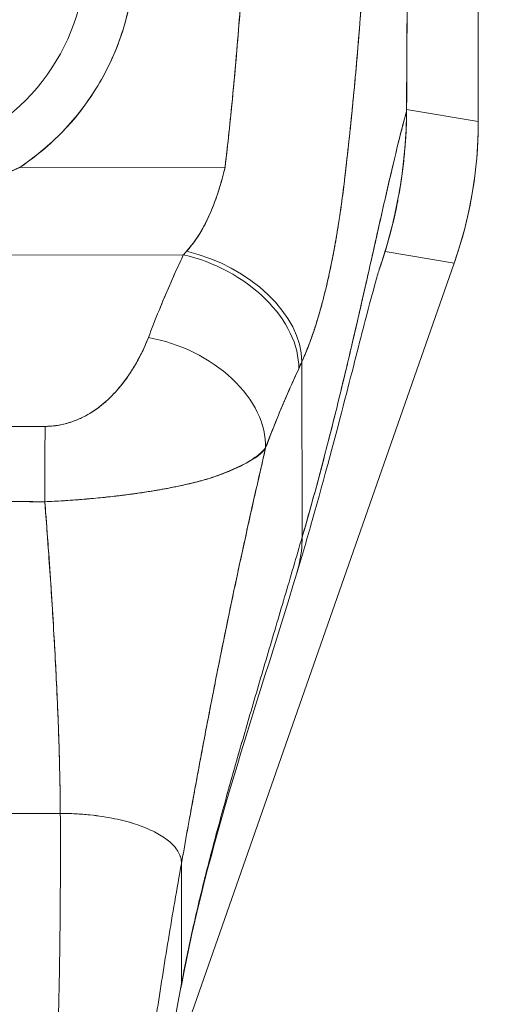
# Model space of a CAD drawing. Header units: inches. Extents: x 8 to 265, y 5 to 155.
# Tile 73 of 152: x 79.57 to 80.363, y 93.644 to 95.245. Entities that reach past the tile are written whole.
import ezdxf

# ---------------------------------------------------------------- set-up
doc = ezdxf.new("R2010")
doc.units = ezdxf.units.IN
doc.header["$LTSCALE"] = 16
doc.header["$MEASUREMENT"] = 0
doc.layers.add('Dimension (ANSI)', color=7, linetype='Continuous', lineweight=5)
doc.layers.add('Visible (ANSI)', color=7, linetype='Continuous', lineweight=5)
doc.styles.add('TAHOMA', font='tahoma.ttf')
doc.dimstyles.new('Default (ANSI)', dxfattribs={"dimscale": 16, "dimtxt": 0.07, "dimasz": 0.098425, "dimexe": 0.125, "dimexo": 0.0625, "dimgap": 0.031496, "dimtad": 0, "dimtih": 1, "dimtoh": 1, "dimrnd": 1e-08, "dimzin": 0, "dimdsep": 46, "dimtxsty": 'TAHOMA', "dimcen": 0.09, "dimdle": 0.393701, "dimclrd": 256, "dimclre": 256, "dimclrt": 256, "dimadec": 0, "dimazin": 0, "dimtfac": 1, "dimtofl": 0, "dimtmove": 0, "dimatfit": 3, "dimfxl": 1, "dimtolj": 1, "dimtzin": 0, "dimlwd": -1, "dimlwe": -1, "dimarcsym": 0})

# ---------------------------------------------------------------- blocks, each defined once
blk = doc.blocks.new('*D12')
at = {"layer": 'Defpoints', "color": 0, "transparency": 16777216}
for p in [(79.7393, 95.353), (109.4953, 95.353), (106.8792, 80.478)]:
    blk.add_point(p, dxfattribs=at)
at = {"layer": 'Dimension (ANSI)', "transparency": 16777216}
for p, q in [((80.7393, 95.353), (111.4953, 95.353)), ((109.4953, 93.7782), (109.4953, 89.005)), ((109.4953, 82.0528), (109.4953, 86.826)), ((107.8792, 80.478), (111.4953, 80.478))]:
    blk.add_line(p, q, dxfattribs=at)
for points in [[(109.2329, 93.7782), (109.7578, 93.7782), (109.4953, 95.353)], [(109.2329, 82.0528), (109.7578, 82.0528), (109.4953, 80.478)]]:
    blk.add_solid(points, dxfattribs=at)
at = {"layer": 'Dimension (ANSI)', "transparency": 16777216, "insert": (109.4953, 87.9155), "char_height": 1.12, "attachment_point": 5, "style": 'TAHOMA'}
blk.add_mtext('\\A1;14.88', dxfattribs=at)
blk = doc.blocks.new('*D18')
at = {"layer": 'Defpoints', "color": 0, "transparency": 16777216}
for p in [(79.3393, 93.975), (79.3393, 84.3769), (77.2143, 80.5631)]:
    blk.add_point(p, dxfattribs=at)
at = {"layer": 'Dimension (ANSI)', "transparency": 16777216}
for p, q in [((79.3393, 92.975), (79.3393, 82.3769)), ((75.6395, 84.3769), (73.8007, 84.3769)), ((80.9141, 84.3769), (82.4889, 84.3769))]:
    blk.add_line(p, q, dxfattribs=at)
for points in [[(75.6395, 84.6394), (75.6395, 84.1145), (77.2143, 84.3769)], [(80.9141, 84.6394), (80.9141, 84.1145), (79.3393, 84.3769)]]:
    blk.add_solid(points, dxfattribs=at)
at = {"layer": 'Dimension (ANSI)', "transparency": 16777216, "insert": (71.8868, 84.3769), "char_height": 1.12, "attachment_point": 5, "style": 'TAHOMA'}
blk.add_mtext('\\A1;2.13', dxfattribs=at)

msp = doc.modelspace()

# ---------------------------------------------------------------- linework, layer by layer
at = {"layer": 'Visible (ANSI)'}
for p, q in [((80.3157, 95.0792), (80.3157, 96.1433)), ((80.3157, 96.1433), (80.3157, 95.0792)), ((79.733, 95.2128), (79.733, 95.2128)), ((79.7251, 95.1924), (79.7251, 95.1924)), ((79.5817, 95.1159), (79.5817, 95.1157)), ((80.1992, 95.0955), (80.1991, 95.0955)), ((80.1992, 95.099), (80.3157, 95.0792)), ((80.3157, 95.0792), (80.1992, 95.099)), ((80.3157, 95.0792), (80.3157, 95.0779)), ((80.3157, 95.0792), (80.3157, 95.0779)), ((79.9072, 95.0309), (79.9072, 95.0309)), ((79.9072, 95.0309), (79.9072, 95.0309)), ((79.5703, 95.0047), (79.9042, 95.0052)), ((79.9042, 95.0052), (79.5703, 95.0047)), ((79.5818, 95.0127), (79.5818, 95.0127)), ((79.9049, 95.0112), (79.9049, 95.0112)), ((79.9049, 95.0112), (79.9049, 95.0112)), ((78.8435, 94.8611), (79.8363, 94.8624)), ((79.8363, 94.8624), (78.8435, 94.8611)), ((80.1642, 94.8678), (80.2765, 94.8487)), ((80.2765, 94.8487), (80.1642, 94.8678)), ((80.2765, 94.8487), (79.7957, 93.475)), ((80.2769, 94.85), (80.2765, 94.8487)), ((80.2765, 94.8487), (80.2769, 94.85)), ((80.0295, 94.4034), (80.0291, 94.6887)), ((80.0291, 94.6887), (80.0295, 94.4034)), ((79.7142, 94.6276), (79.7142, 94.6276)), ((79.7142, 94.6276), (79.7142, 94.6276)), ((79.6946, 94.6114), (79.6946, 94.6114)), ((79.6946, 94.6114), (79.6946, 94.6114)), ((79.0458, 93.9534), (79.6363, 93.9542)), ((79.6363, 93.9542), (79.0458, 93.9534)), ((79.8333, 93.8731), (79.8335, 93.678)), ((79.8335, 93.678), (79.8333, 93.8731))]:
    msp.add_line(p, q, dxfattribs=at)
for radius in [0.4179, 0.3392]:
    msp.add_arc((79.3393, 95.353), radius, 303.5542, 236.5917, dxfattribs=at)
for centre, major_axis, ratio, start_param, end_param in [((79.6285, 95.0774), (0.1154, 0.6788), 0.997956, 4.543675, 4.881103), ((79.8717, 95.0442), (0.1371, 0.2392), 0.280637, 4.023048, 4.058761), ((79.8715, 95.0443), (0.137, 0.2393), 0.281198, 4.022914, 4.058622), ((79.8365, 94.7196), (0.1786, -0.0828), 0.690457, 0.302725, 1.881447), ((79.8365, 94.7196), (0.1786, -0.0828), 0.690457, 0.302725, 1.881446), ((79.8418, 94.7313), (0.1796, -0.0806), 0.661582, 0.294792, 1.860531), ((79.8418, 94.7313), (0.1796, -0.0806), 0.661582, 0.294793, 1.860531), ((79.7797, 94.5853), (0.1841, -0.0697), 0.701391, 0.242235, 1.831183), ((79.7797, 94.5853), (0.1841, -0.0697), 0.701391, 0.242235, 1.831183), ((80.0598, 94.9785), (0.1184, 0.4121), 0.158708, 3.939526, 3.978632), ((80.0598, 94.9785), (-0.1184, -0.412), 0.158692, 0.797928, 0.837041), ((79.6117, 94.4409), (0.0003, 0.1969), 0.003076, 0.759767, 1.467632), ((79.6117, 94.4409), (-0.0003, -0.1969), 0.003076, 3.90136, 4.609224)]:
    msp.add_ellipse(centre, major_axis=major_axis, ratio=ratio, start_param=start_param, end_param=end_param, dxfattribs=at)
for points, knots in [([(80.2019, 95.9992), (80.2019, 95.9801), (80.2019, 95.9598), (80.2019, 95.9385), (80.2019, 95.9248), (80.2019, 95.9106), (80.2018, 95.8962), (80.2018, 95.8917), (80.2018, 95.8871), (80.2018, 95.8826), (80.2018, 95.8656), (80.2018, 95.8483), (80.2018, 95.8306), (80.2018, 95.8146), (80.2018, 95.7983), (80.2017, 95.7818), (80.2017, 95.7813), (80.2017, 95.7808), (80.2017, 95.7804), (80.2017, 95.7656), (80.2017, 95.7507), (80.2017, 95.7355), (80.2017, 95.7209), (80.2016, 95.7062), (80.2016, 95.6911), (80.2016, 95.6787), (80.2015, 95.6662), (80.2015, 95.6534), (80.2014, 95.6378), (80.2014, 95.6219), (80.2014, 95.6057), (80.2013, 95.5781), (80.2012, 95.5497), (80.2011, 95.5209), (80.2011, 95.5176), (80.2011, 95.5143), (80.201, 95.511), (80.201, 95.4849), (80.2009, 95.4586), (80.2008, 95.4323), (80.2007, 95.4165), (80.2006, 95.4007), (80.2006, 95.385), (80.2005, 95.3776), (80.2005, 95.3702), (80.2005, 95.3627), (80.2004, 95.3535), (80.2004, 95.3443), (80.2004, 95.3351), (80.2003, 95.3171), (80.2002, 95.2994), (80.2001, 95.2818), (80.2001, 95.2624), (80.2, 95.2432), (80.1999, 95.2246), (80.1999, 95.223), (80.1999, 95.2213), (80.1999, 95.2197), (80.1998, 95.2001), (80.1997, 95.1811), (80.1995, 95.1628), (80.1994, 95.1389), (80.1993, 95.1163), (80.1991, 95.0955)], [0, 0, 0, 0, 0.086854, 0.086854, 0.086854, 0.142857, 0.142857, 0.142857, 0.160393, 0.160393, 0.160393, 0.225332, 0.225332, 0.225332, 0.284072, 0.284072, 0.284072, 0.285714, 0.285714, 0.285714, 0.337995, 0.337995, 0.337995, 0.387858, 0.387858, 0.387858, 0.428571, 0.428571, 0.428571, 0.477903, 0.477903, 0.477903, 0.561799, 0.561799, 0.561799, 0.571429, 0.571429, 0.571429, 0.647398, 0.647398, 0.647398, 0.692793, 0.692793, 0.692793, 0.714286, 0.714286, 0.714286, 0.741164, 0.741164, 0.741164, 0.793671, 0.793671, 0.793671, 0.851961, 0.851961, 0.851961, 0.857143, 0.857143, 0.857143, 0.918923, 0.918923, 0.918923, 1, 1, 1, 1]), ([(80.1991, 95.0955), (80.1996, 95.168), (80.2, 95.241), (80.2003, 95.3145), (80.2004, 95.3401), (80.2005, 95.3657), (80.2006, 95.3914), (80.2008, 95.436), (80.2009, 95.4807), (80.2011, 95.5257), (80.2013, 95.581), (80.2015, 95.6366), (80.2016, 95.6925), (80.2016, 95.7127), (80.2017, 95.7329), (80.2017, 95.7532), (80.2019, 95.8346), (80.2019, 95.9166), (80.2019, 95.9992)], [0, 0, 0, 0, 0.247318, 0.247318, 0.247318, 0.333333, 0.333333, 0.333333, 0.482783, 0.482783, 0.482783, 0.666667, 0.666667, 0.666667, 0.733158, 0.733158, 0.733158, 1, 1, 1, 1]), ([(79.1092, 95.0041), (79.0834, 95.0212), (79.0599, 95.0406), (79.0386, 95.0627), (79.0173, 95.0849), (78.9981, 95.1097), (78.982, 95.1363), (78.9658, 95.1629), (78.9527, 95.1912), (78.9429, 95.2205), (78.9331, 95.2499), (78.9266, 95.2804), (78.9235, 95.3113), (78.9204, 95.3421), (78.9207, 95.3733), (78.9245, 95.4041), (78.9283, 95.4349), (78.9355, 95.4652), (78.946, 95.4944), (78.9565, 95.5236), (78.9703, 95.5516), (78.987, 95.5777), (79.0036, 95.6039), (79.0232, 95.6282), (79.0453, 95.65), (79.0673, 95.6718), (79.0918, 95.6911), (79.1181, 95.7076), (79.1444, 95.724), (79.1725, 95.7374), (79.2018, 95.7476), (79.2311, 95.7578), (79.2615, 95.7648), (79.2923, 95.7683), (79.3231, 95.7717), (79.3543, 95.7718), (79.3851, 95.7684), (79.4159, 95.765), (79.4464, 95.7581), (79.4757, 95.748), (79.505, 95.7379), (79.5332, 95.7245), (79.5595, 95.7082), (79.5859, 95.6918), (79.6104, 95.6725), (79.6325, 95.6508), (79.6546, 95.629), (79.6742, 95.6048), (79.691, 95.5787), (79.7077, 95.5526), (79.7216, 95.5247), (79.7321, 95.4955), (79.7427, 95.4664), (79.75, 95.436), (79.7539, 95.4053), (79.7578, 95.3745), (79.7582, 95.3433), (79.7552, 95.3125), (79.7522, 95.2816), (79.7457, 95.2511), (79.736, 95.2217), (79.7263, 95.1922), (79.7133, 95.1639), (79.6972, 95.1373), (79.6812, 95.1107), (79.662, 95.0858), (79.6407, 95.0636), (79.6195, 95.0414), (79.5961, 95.0219), (79.5703, 95.0047)], [0, 0, 0, 0, 0.043478, 0.043478, 0.043478, 0.086957, 0.086957, 0.086957, 0.130435, 0.130435, 0.130435, 0.173913, 0.173913, 0.173913, 0.217391, 0.217391, 0.217391, 0.26087, 0.26087, 0.26087, 0.304348, 0.304348, 0.304348, 0.347826, 0.347826, 0.347826, 0.391304, 0.391304, 0.391304, 0.434783, 0.434783, 0.434783, 0.478261, 0.478261, 0.478261, 0.521739, 0.521739, 0.521739, 0.565217, 0.565217, 0.565217, 0.608696, 0.608696, 0.608696, 0.652174, 0.652174, 0.652174, 0.695652, 0.695652, 0.695652, 0.73913, 0.73913, 0.73913, 0.782609, 0.782609, 0.782609, 0.826087, 0.826087, 0.826087, 0.869565, 0.869565, 0.869565, 0.913043, 0.913043, 0.913043, 0.956522, 0.956522, 0.956522, 1, 1, 1, 1]), ([(79.9042, 95.0052), (79.909, 95.0465), (79.9135, 95.0885), (79.9175, 95.1311), (79.9216, 95.1738), (79.9253, 95.2171), (79.9286, 95.2611), (79.9319, 95.305), (79.9349, 95.3497), (79.9375, 95.395)], [0, 0, 0, 0, 0.333333, 0.333333, 0.333333, 0.666667, 0.666667, 0.666667, 1, 1, 1, 1]), ([(79.9042, 95.0052), (79.9086, 95.0425), (79.9125, 95.0798), (79.9162, 95.1172), (79.9206, 95.1626), (79.9245, 95.2081), (79.928, 95.2536), (79.9316, 95.3007), (79.9348, 95.3478), (79.9375, 95.395)], [0, 0, 0, 0, 0.288491, 0.288491, 0.288491, 0.638459, 0.638459, 0.638459, 1, 1, 1, 1]), ([(80.0982, 94.9826), (80.0987, 94.9867), (80.0992, 94.9909), (80.0996, 94.995), (80.1005, 95.0023), (80.1013, 95.0096), (80.1021, 95.0169), (80.1047, 95.0398), (80.1072, 95.0626), (80.1095, 95.0851), (80.1105, 95.0949), (80.1114, 95.1047), (80.1124, 95.1144), (80.1126, 95.1171), (80.1129, 95.1197), (80.1132, 95.1224), (80.1142, 95.1333), (80.1152, 95.1441), (80.1162, 95.1549), (80.1184, 95.1791), (80.1204, 95.2031), (80.1223, 95.2268), (80.1229, 95.2347), (80.1235, 95.2426), (80.1241, 95.2504), (80.1243, 95.2525), (80.1244, 95.2546), (80.1246, 95.2567), (80.1258, 95.2722), (80.1269, 95.2876), (80.1279, 95.3027), (80.1298, 95.3303), (80.1316, 95.3573), (80.1331, 95.3835)], [0, 0, 0, 0, 0.029161, 0.029161, 0.029161, 0.080621, 0.080621, 0.080621, 0.243196, 0.243196, 0.243196, 0.313778, 0.313778, 0.313778, 0.333333, 0.333333, 0.333333, 0.41251, 0.41251, 0.41251, 0.591045, 0.591045, 0.591045, 0.650584, 0.650584, 0.650584, 0.666667, 0.666667, 0.666667, 0.784923, 0.784923, 0.784923, 1, 1, 1, 1]), ([(80.1331, 95.3835), (80.1303, 95.3368), (80.1272, 95.2908), (80.1237, 95.2455), (80.1236, 95.2433), (80.1234, 95.241), (80.1232, 95.2387), (80.1199, 95.1958), (80.1162, 95.1535), (80.1121, 95.1119), (80.1117, 95.1074), (80.1113, 95.1028), (80.1108, 95.0983), (80.1069, 95.0592), (80.1027, 95.0206), (80.0982, 94.9826)], [0, 0, 0, 0, 0.333333, 0.333333, 0.333333, 0.350215, 0.350215, 0.350215, 0.666667, 0.666667, 0.666667, 0.701162, 0.701162, 0.701162, 1, 1, 1, 1]), ([(80.1991, 95.0955), (80.1977, 95.0904), (80.1963, 95.0852), (80.1948, 95.0797), (80.1922, 95.07), (80.1895, 95.0595), (80.1868, 95.0485), (80.184, 95.0375), (80.1812, 95.0259), (80.1783, 95.0138), (80.1754, 95.0016), (80.1725, 94.989), (80.1695, 94.9759), (80.1664, 94.9627), (80.1633, 94.9491), (80.1602, 94.9351), (80.157, 94.9211), (80.1537, 94.9068), (80.1504, 94.892), (80.1471, 94.8773), (80.1437, 94.8622), (80.1403, 94.8469), (80.1368, 94.8316), (80.1333, 94.816), (80.1297, 94.8001), (80.1261, 94.7843), (80.1224, 94.7682), (80.1187, 94.752), (80.1149, 94.7358), (80.1111, 94.7194), (80.1072, 94.7029), (80.1033, 94.6864), (80.0994, 94.6698), (80.0953, 94.6532), (80.0913, 94.6365), (80.0872, 94.6197), (80.083, 94.603), (80.0789, 94.5862), (80.0746, 94.5694), (80.0703, 94.5527), (80.066, 94.5359), (80.0616, 94.5192), (80.0571, 94.5025), (80.0527, 94.4858), (80.0481, 94.4692), (80.0435, 94.4527), (80.0389, 94.4361), (80.0342, 94.4197), (80.0295, 94.4034)], [0, 0, 0, 0, 0.036069, 0.036069, 0.036069, 0.100331, 0.100331, 0.100331, 0.164593, 0.164593, 0.164593, 0.228855, 0.228855, 0.228855, 0.293118, 0.293118, 0.293118, 0.35738, 0.35738, 0.35738, 0.421642, 0.421642, 0.421642, 0.485904, 0.485904, 0.485904, 0.550166, 0.550166, 0.550166, 0.614429, 0.614429, 0.614429, 0.678691, 0.678691, 0.678691, 0.742953, 0.742953, 0.742953, 0.807215, 0.807215, 0.807215, 0.871477, 0.871477, 0.871477, 0.93574, 0.93574, 0.93574, 1, 1, 1, 1]), ([(80.0295, 94.4034), (80.0387, 94.4351), (80.0477, 94.4673), (80.0564, 94.4997), (80.0651, 94.5321), (80.0735, 94.5648), (80.0816, 94.5974), (80.0898, 94.63), (80.0977, 94.6626), (80.1053, 94.6948), (80.1129, 94.7269), (80.1202, 94.7587), (80.1273, 94.7897), (80.1344, 94.8206), (80.1412, 94.8508), (80.1477, 94.8798), (80.1542, 94.9088), (80.1605, 94.9366), (80.1664, 94.9627), (80.1724, 94.9889), (80.1781, 95.0133), (80.1836, 95.0356), (80.189, 95.0579), (80.1942, 95.078), (80.1991, 95.0955)], [0, 0, 0, 0, 0.124948, 0.124948, 0.124948, 0.249955, 0.249955, 0.249955, 0.374963, 0.374963, 0.374963, 0.49997, 0.49997, 0.49997, 0.624978, 0.624978, 0.624978, 0.749985, 0.749985, 0.749985, 0.874993, 0.874993, 0.874993, 1, 1, 1, 1]), ([(80.1553, 94.8404), (80.1591, 94.8515), (80.1627, 94.8626), (80.1661, 94.8737), (80.1692, 94.8844), (80.1722, 94.8951), (80.1749, 94.9059), (80.1775, 94.9159), (80.1798, 94.926), (80.1819, 94.9362), (80.1835, 94.9436), (80.185, 94.951), (80.1863, 94.9585), (80.1868, 94.9613), (80.1873, 94.9641), (80.1878, 94.9669), (80.1896, 94.9773), (80.1912, 94.9878), (80.1925, 94.9983), (80.1939, 95.0091), (80.1951, 95.0199), (80.1961, 95.0307), (80.197, 95.0418), (80.1978, 95.0529), (80.1983, 95.064), (80.1988, 95.0745), (80.199, 95.085), (80.1991, 95.0955)], [0.7899972, 0.7899972, 0.7899972, 0.7899972, 0.8183588, 0.8183588, 0.8183588, 0.845378, 0.845378, 0.845378, 0.870503, 0.870503, 0.870503, 0.8888889, 0.8888889, 0.8888889, 0.8957748, 0.8957748, 0.8957748, 0.9214813, 0.9214813, 0.9214813, 0.9477805, 0.9477805, 0.9477805, 0.9746573, 0.9746573, 0.9746573, 1, 1, 1, 1]), ([(80.1991, 95.0955), (80.199, 95.0768), (80.1982, 95.0563), (80.1964, 95.0349), (80.1953, 95.0218), (80.1939, 95.0085), (80.1921, 94.9949), (80.1908, 94.985), (80.1892, 94.975), (80.1875, 94.9648), (80.1832, 94.94), (80.1775, 94.9145), (80.1701, 94.8879), (80.1697, 94.8862), (80.1692, 94.8846), (80.1687, 94.883), (80.1648, 94.869), (80.1603, 94.8548), (80.1553, 94.8404)], [0, 0, 0, 0, 0.0478542, 0.0478542, 0.0478542, 0.0769231, 0.0769231, 0.0769231, 0.0983166, 0.0983166, 0.0983166, 0.1506385, 0.1506385, 0.1506385, 0.1538462, 0.1538462, 0.1538462, 0.1810739, 0.1810739, 0.1810739, 0.1810739]), ([(80.3157, 95.0779), (80.3157, 95.0521), (80.3142, 95.0263), (80.3113, 95.0006), (80.3084, 94.975), (80.3041, 94.9495), (80.2984, 94.9243), (80.2926, 94.8992), (80.2855, 94.8743), (80.2769, 94.85)], [0, 0, 0, 0, 0.333333, 0.333333, 0.333333, 0.666667, 0.666667, 0.666667, 1, 1, 1, 1]), ([(79.5703, 95.0047), (79.5449, 94.9924), (79.5175, 94.9823), (79.4873, 94.9742), (79.457, 94.9662), (79.4239, 94.9601), (79.3905, 94.957), (79.3571, 94.9539), (79.3234, 94.9538), (79.2899, 94.9568), (79.2564, 94.9597), (79.2232, 94.9657), (79.1928, 94.9737), (79.1624, 94.9817), (79.1348, 94.9917), (79.1092, 95.0041)], [0, 0, 0, 0, 0.2, 0.2, 0.2, 0.4, 0.4, 0.4, 0.6, 0.6, 0.6, 0.8, 0.8, 0.8, 1, 1, 1, 1]), ([(79.5703, 95.0047), (79.5697, 95.0045), (79.5692, 95.0042), (79.5686, 95.004), (79.5576, 94.999), (79.5462, 94.9942), (79.5344, 94.9897), (79.5211, 94.9846), (79.5073, 94.9799), (79.4928, 94.9758), (79.4909, 94.9752), (79.4891, 94.9747), (79.4872, 94.9742), (79.4735, 94.9705), (79.4592, 94.9671), (79.4445, 94.9644), (79.427, 94.9611), (79.4089, 94.9587), (79.3909, 94.957), (79.3906, 94.957), (79.3904, 94.957), (79.3902, 94.957), (79.3714, 94.9553), (79.3526, 94.9545), (79.3338, 94.9547), (79.3191, 94.9548), (79.3044, 94.9555), (79.2898, 94.9568), (79.285, 94.9572), (79.2803, 94.9577), (79.2756, 94.9582), (79.2562, 94.9603), (79.2371, 94.9634), (79.2186, 94.9674), (79.2099, 94.9693), (79.2013, 94.9714), (79.1929, 94.9737), (79.1836, 94.9762), (79.1746, 94.9789), (79.1659, 94.9818), (79.15, 94.9871), (79.1349, 94.9929), (79.1205, 94.9992), (79.1167, 95.0008), (79.1129, 95.0025), (79.1092, 95.0041)], [0, 0, 0, 0, 0.004325, 0.004325, 0.004325, 0.090849, 0.090849, 0.090849, 0.187661, 0.187661, 0.187661, 0.2, 0.2, 0.2, 0.290523, 0.290523, 0.290523, 0.398627, 0.398627, 0.398627, 0.4, 0.4, 0.4, 0.512246, 0.512246, 0.512246, 0.6, 0.6, 0.6, 0.628359, 0.628359, 0.628359, 0.744718, 0.744718, 0.744718, 0.8, 0.8, 0.8, 0.860782, 0.860782, 0.860782, 0.970989, 0.970989, 0.970989, 1, 1, 1, 1]), ([(79.8416, 94.8682), (79.852, 94.8801), (79.8612, 94.8935), (79.8692, 94.9081), (79.8771, 94.9228), (79.8839, 94.9387), (79.8897, 94.9551), (79.8955, 94.9715), (79.9004, 94.9883), (79.9042, 95.0052)], [0, 0, 0, 0, 0.333333, 0.333333, 0.333333, 0.666667, 0.666667, 0.666667, 1, 1, 1, 1]), ([(79.8416, 94.8682), (79.8434, 94.8702), (79.8452, 94.8723), (79.847, 94.8745), (79.8491, 94.8771), (79.8512, 94.8799), (79.8533, 94.8827), (79.8555, 94.8857), (79.8576, 94.8888), (79.8597, 94.892), (79.8619, 94.8956), (79.8641, 94.8992), (79.8663, 94.9029), (79.8686, 94.9071), (79.8709, 94.9113), (79.8731, 94.9157), (79.8756, 94.9207), (79.878, 94.9257), (79.8802, 94.9309), (79.8828, 94.9368), (79.8852, 94.9428), (79.8875, 94.949), (79.8901, 94.9559), (79.8925, 94.963), (79.8947, 94.9703), (79.8973, 94.9784), (79.8996, 94.9867), (79.9018, 94.9951), (79.9026, 94.9984), (79.9034, 95.0018), (79.9042, 95.0052)], [0, 0, 0, 0, 0.060949, 0.060949, 0.060949, 0.135639, 0.135639, 0.135639, 0.215708, 0.215708, 0.215708, 0.303486, 0.303486, 0.303486, 0.401292, 0.401292, 0.401292, 0.511372, 0.511372, 0.511372, 0.635855, 0.635855, 0.635855, 0.776826, 0.776826, 0.776826, 0.936006, 0.936006, 0.936006, 1, 1, 1, 1]), ([(80.0291, 94.6887), (80.0326, 94.6965), (80.0359, 94.7044), (80.039, 94.7124), (80.0409, 94.7173), (80.0427, 94.7222), (80.0444, 94.7271), (80.0472, 94.7347), (80.0497, 94.7423), (80.0521, 94.7499), (80.0531, 94.7532), (80.0541, 94.7564), (80.0551, 94.7596), (80.0565, 94.7641), (80.0578, 94.7685), (80.059, 94.773), (80.0626, 94.7859), (80.0659, 94.7986), (80.0689, 94.8112), (80.0703, 94.8172), (80.0716, 94.8231), (80.0729, 94.8291), (80.076, 94.8429), (80.0787, 94.8564), (80.0812, 94.8698), (80.0831, 94.8798), (80.0848, 94.8897), (80.0864, 94.8995), (80.0879, 94.9085), (80.0893, 94.9175), (80.0907, 94.9265), (80.0916, 94.9329), (80.0926, 94.9394), (80.0935, 94.9458), (80.0952, 94.9581), (80.0968, 94.9703), (80.0982, 94.9826)], [0, 0, 0, 0, 0.078629, 0.078629, 0.078629, 0.12616, 0.12616, 0.12616, 0.2, 0.2, 0.2, 0.231421, 0.231421, 0.231421, 0.274676, 0.274676, 0.274676, 0.4, 0.4, 0.4, 0.460013, 0.460013, 0.460013, 0.6, 0.6, 0.6, 0.704237, 0.704237, 0.704237, 0.8, 0.8, 0.8, 0.868687, 0.868687, 0.868687, 1, 1, 1, 1]), ([(80.0982, 94.9826), (80.0974, 94.9756), (80.0965, 94.9687), (80.0956, 94.9617), (80.0934, 94.9445), (80.0909, 94.9273), (80.0881, 94.9101), (80.0879, 94.9085), (80.0876, 94.9069), (80.0874, 94.9054), (80.0852, 94.892), (80.0829, 94.8787), (80.0804, 94.8655), (80.0781, 94.8533), (80.0756, 94.8413), (80.073, 94.8294), (80.0729, 94.8287), (80.0727, 94.828), (80.0726, 94.8274), (80.0701, 94.8164), (80.0676, 94.8056), (80.0649, 94.7949), (80.0625, 94.7855), (80.06, 94.7763), (80.0573, 94.7671), (80.0563, 94.7636), (80.0553, 94.7602), (80.0542, 94.7567), (80.0529, 94.7522), (80.0514, 94.7477), (80.05, 94.7432), (80.0477, 94.7361), (80.0453, 94.7291), (80.0427, 94.7222), (80.0404, 94.7158), (80.038, 94.7096), (80.0355, 94.7034), (80.0334, 94.6984), (80.0313, 94.6935), (80.0291, 94.6887)], [0, 0, 0, 0, 0.067817, 0.067817, 0.067817, 0.234588, 0.234588, 0.234588, 0.25, 0.25, 0.25, 0.380149, 0.380149, 0.380149, 0.5, 0.5, 0.5, 0.506838, 0.506838, 0.506838, 0.617148, 0.617148, 0.617148, 0.713405, 0.713405, 0.713405, 0.75, 0.75, 0.75, 0.798131, 0.798131, 0.798131, 0.874043, 0.874043, 0.874043, 0.943786, 0.943786, 0.943786, 1, 1, 1, 1]), ([(79.7795, 94.728), (79.785, 94.7426), (79.7908, 94.7573), (79.7968, 94.7721), (79.7976, 94.774), (79.7984, 94.7759), (79.7992, 94.7778), (79.8045, 94.7907), (79.81, 94.8038), (79.8158, 94.8169), (79.817, 94.8198), (79.8183, 94.8227), (79.8196, 94.8257), (79.825, 94.8378), (79.8306, 94.8501), (79.8363, 94.8624)], [0, 0, 0, 0, 0.333333, 0.333333, 0.333333, 0.376093, 0.376093, 0.376093, 0.666667, 0.666667, 0.666667, 0.731304, 0.731304, 0.731304, 1, 1, 1, 1]), ([(79.7795, 94.728), (79.785, 94.7426), (79.7908, 94.7573), (79.7968, 94.7721), (79.8029, 94.7869), (79.8092, 94.8018), (79.8158, 94.8169), (79.8223, 94.8319), (79.8292, 94.8471), (79.8363, 94.8624)], [0, 0, 0, 0, 0.333333, 0.333333, 0.333333, 0.666667, 0.666667, 0.666667, 1, 1, 1, 1]), ([(80.1555, 94.8412), (80.1555, 94.8412), (80.1553, 94.8404), (80.1538, 94.8356), (80.1516, 94.8281), (80.1444, 94.8026), (80.1387, 94.7812), (80.1229, 94.7205), (80.1118, 94.6768), (80.084, 94.5694), (80.0662, 94.5021), (80.0379, 94.4027), (80.0296, 94.3741), (80.0208, 94.345)], [0.113117, 0.113117, 0.113117, 0.113117, 0.210997, 0.210997, 0.465269, 0.465269, 0.84628, 0.84628, 1.372791, 1.372791, 1.994883, 1.994883, 2.236761, 2.236761, 2.236761, 2.236761]), ([(79.6115, 94.5836), (79.6143, 94.5836), (79.6172, 94.5837), (79.62, 94.5839), (79.623, 94.5841), (79.6261, 94.5844), (79.6291, 94.5848), (79.6324, 94.5853), (79.6356, 94.5858), (79.6389, 94.5865), (79.6424, 94.5873), (79.6458, 94.5882), (79.6493, 94.5892), (79.653, 94.5903), (79.6567, 94.5915), (79.6603, 94.5929), (79.6632, 94.594), (79.6662, 94.5953), (79.669, 94.5966), (79.67, 94.597), (79.671, 94.5975), (79.6719, 94.5979), (79.6761, 94.5999), (79.6801, 94.6021), (79.6841, 94.6045), (79.6884, 94.6071), (79.6926, 94.6099), (79.6966, 94.6129), (79.7011, 94.6161), (79.7053, 94.6196), (79.7095, 94.6232), (79.7121, 94.6255), (79.7146, 94.6279), (79.7171, 94.6303), (79.7189, 94.6321), (79.7207, 94.6339), (79.7225, 94.6358), (79.7271, 94.6406), (79.7315, 94.6457), (79.7356, 94.6509), (79.7403, 94.6567), (79.7446, 94.6626), (79.7488, 94.6688), (79.7533, 94.6754), (79.7575, 94.6823), (79.7614, 94.6893), (79.7652, 94.6962), (79.7687, 94.7031), (79.772, 94.7101), (79.7747, 94.7161), (79.7772, 94.7221), (79.7795, 94.728)], [0, 0, 0, 0, 0.036619, 0.036619, 0.036619, 0.07542, 0.07542, 0.07542, 0.116832, 0.116832, 0.116832, 0.161518, 0.161518, 0.161518, 0.2101, 0.2101, 0.2101, 0.25, 0.25, 0.25, 0.263174, 0.263174, 0.263174, 0.321517, 0.321517, 0.321517, 0.385689, 0.385689, 0.385689, 0.455959, 0.455959, 0.455959, 0.5, 0.5, 0.5, 0.532725, 0.532725, 0.532725, 0.617421, 0.617421, 0.617421, 0.711301, 0.711301, 0.711301, 0.813465, 0.813465, 0.813465, 0.914177, 0.914177, 0.914177, 1, 1, 1, 1]), ([(79.6115, 94.5836), (79.6204, 94.5835), (79.6294, 94.5845), (79.6387, 94.5865), (79.6481, 94.5885), (79.6578, 94.5916), (79.6672, 94.5958), (79.6767, 94.5999), (79.6859, 94.6053), (79.6947, 94.6115), (79.7036, 94.6178), (79.712, 94.6251), (79.72, 94.6332), (79.728, 94.6413), (79.7355, 94.6503), (79.7426, 94.66), (79.7498, 94.6698), (79.7565, 94.6803), (79.7626, 94.6916), (79.7688, 94.7029), (79.7744, 94.7151), (79.7795, 94.728)], [0, 0, 0, 0, 0.142857, 0.142857, 0.142857, 0.285714, 0.285714, 0.285714, 0.428571, 0.428571, 0.428571, 0.571429, 0.571429, 0.571429, 0.714286, 0.714286, 0.714286, 0.857143, 0.857143, 0.857143, 1, 1, 1, 1]), ([(79.9701, 94.5486), (79.9758, 94.5641), (79.9817, 94.579), (79.9876, 94.5937), (79.9911, 94.6024), (79.9947, 94.611), (79.9983, 94.6194), (79.9984, 94.6197), (79.9985, 94.6201), (79.9987, 94.6204), (80.001, 94.6259), (80.0033, 94.6313), (80.0057, 94.6366), (80.0117, 94.6506), (80.0179, 94.6641), (80.024, 94.6774)], [0, 0, 0, 0, 0.333333, 0.333333, 0.333333, 0.531303, 0.531303, 0.531303, 0.538863, 0.538863, 0.538863, 0.666667, 0.666667, 0.666667, 1, 1, 1, 1]), ([(80.024, 94.6774), (80.0186, 94.6657), (80.0132, 94.6539), (80.0081, 94.6421), (80.0014, 94.6269), (79.9949, 94.6117), (79.9887, 94.5963), (79.9823, 94.5805), (79.9761, 94.5646), (79.9701, 94.5486)], [0, 0, 0, 0, 0.2755, 0.2755, 0.2755, 0.631774, 0.631774, 0.631774, 1, 1, 1, 1]), ([(79.069, 94.5829), (79.1287, 94.583), (79.1886, 94.583), (79.2492, 94.5831), (79.3098, 94.5832), (79.371, 94.5833), (79.4316, 94.5834), (79.4921, 94.5834), (79.5519, 94.5835), (79.6115, 94.5836)], [0, 0, 0, 0, 0.333333, 0.333333, 0.333333, 0.666667, 0.666667, 0.666667, 1, 1, 1, 1]), ([(79.9701, 94.5486), (79.967, 94.5448), (79.9634, 94.5412), (79.9592, 94.5378), (79.9542, 94.5337), (79.9484, 94.5298), (79.9418, 94.5259), (79.9408, 94.5253), (79.9397, 94.5247), (79.9386, 94.524), (79.9328, 94.5207), (79.9263, 94.5175), (79.9194, 94.5144), (79.9115, 94.5108), (79.9031, 94.5074), (79.8942, 94.5042), (79.8925, 94.5036), (79.8909, 94.5031), (79.8892, 94.5025), (79.8821, 94.5001), (79.8748, 94.4979), (79.8673, 94.4958), (79.8582, 94.4933), (79.8489, 94.4909), (79.8392, 94.4888), (79.8357, 94.488), (79.8322, 94.4872), (79.8286, 94.4864), (79.8227, 94.4852), (79.8167, 94.484), (79.8106, 94.4828), (79.8013, 94.4811), (79.7917, 94.4794), (79.782, 94.4779), (79.7748, 94.4767), (79.7675, 94.4756), (79.7601, 94.4745), (79.7581, 94.4743), (79.7561, 94.474), (79.7541, 94.4737), (79.7452, 94.4725), (79.7362, 94.4714), (79.7271, 94.4703), (79.7187, 94.4693), (79.7101, 94.4684), (79.7015, 94.4675), (79.6965, 94.467), (79.6914, 94.4666), (79.6864, 94.4661), (79.6833, 94.4658), (79.6803, 94.4656), (79.6772, 94.4653), (79.6696, 94.4646), (79.6619, 94.464), (79.6542, 94.4635), (79.6469, 94.463), (79.6395, 94.4625), (79.6322, 94.4621), (79.6252, 94.4617), (79.6181, 94.4614), (79.6112, 94.4611)], [0, 0, 0, 0, 0.070099, 0.070099, 0.070099, 0.153227, 0.153227, 0.153227, 0.166667, 0.166667, 0.166667, 0.237919, 0.237919, 0.237919, 0.318443, 0.318443, 0.318443, 0.333333, 0.333333, 0.333333, 0.396446, 0.396446, 0.396446, 0.472282, 0.472282, 0.472282, 0.5, 0.5, 0.5, 0.545332, 0.545332, 0.545332, 0.61493, 0.61493, 0.61493, 0.666667, 0.666667, 0.666667, 0.680579, 0.680579, 0.680579, 0.742113, 0.742113, 0.742113, 0.799672, 0.799672, 0.799672, 0.833333, 0.833333, 0.833333, 0.853588, 0.853588, 0.853588, 0.904523, 0.904523, 0.904523, 0.953187, 0.953187, 0.953187, 1, 1, 1, 1]), ([(79.6112, 94.4611), (79.6211, 94.4615), (79.6311, 94.462), (79.6411, 94.4626), (79.6511, 94.4632), (79.6612, 94.464), (79.6713, 94.4648), (79.6763, 94.4652), (79.6812, 94.4656), (79.6861, 94.4661), (79.6914, 94.4666), (79.6966, 94.4671), (79.7017, 94.4676), (79.7069, 94.4681), (79.712, 94.4686), (79.7171, 94.4692), (79.7221, 94.4697), (79.7271, 94.4703), (79.7321, 94.4709), (79.7414, 94.472), (79.7506, 94.4732), (79.7597, 94.4745), (79.7605, 94.4746), (79.7612, 94.4747), (79.762, 94.4748), (79.7719, 94.4762), (79.7817, 94.4778), (79.7913, 94.4794), (79.8009, 94.481), (79.8103, 94.4828), (79.8195, 94.4846), (79.8225, 94.4852), (79.8253, 94.4858), (79.8282, 94.4864), (79.8344, 94.4877), (79.8405, 94.489), (79.8465, 94.4904), (79.8552, 94.4924), (79.8637, 94.4946), (79.8718, 94.497), (79.8729, 94.4973), (79.8739, 94.4976), (79.8749, 94.4979), (79.8797, 94.4993), (79.8844, 94.5008), (79.8889, 94.5024), (79.891, 94.5031), (79.8931, 94.5039), (79.8952, 94.5046), (79.9025, 94.5074), (79.9096, 94.5103), (79.9162, 94.5132), (79.9227, 94.5161), (79.9288, 94.519), (79.9344, 94.5219), (79.9357, 94.5225), (79.937, 94.5232), (79.9383, 94.5239), (79.9384, 94.5239), (79.9384, 94.5239), (79.9385, 94.524), (79.9424, 94.526), (79.946, 94.528), (79.9494, 94.5301), (79.9538, 94.5328), (79.9577, 94.5356), (79.9612, 94.5386), (79.9646, 94.5416), (79.9675, 94.5449), (79.9701, 94.5486)], [0, 0, 0, 0, 0.066599, 0.066599, 0.066599, 0.13375, 0.13375, 0.13375, 0.166667, 0.166667, 0.166667, 0.201474, 0.201474, 0.201474, 0.235929, 0.235929, 0.235929, 0.269758, 0.269758, 0.269758, 0.333333, 0.333333, 0.333333, 0.338645, 0.338645, 0.338645, 0.408129, 0.408129, 0.408129, 0.47796, 0.47796, 0.47796, 0.5, 0.5, 0.5, 0.547804, 0.547804, 0.547804, 0.617158, 0.617158, 0.617158, 0.625768, 0.625768, 0.625768, 0.666667, 0.666667, 0.666667, 0.685425, 0.685425, 0.685425, 0.752265, 0.752265, 0.752265, 0.817289, 0.817289, 0.817289, 0.832593, 0.832593, 0.832593, 0.833333, 0.833333, 0.833333, 0.880153, 0.880153, 0.880153, 0.940933, 0.940933, 0.940933, 1, 1, 1, 1]), ([(79.8333, 93.8731), (79.8396, 93.9085), (79.846, 93.9444), (79.8527, 93.9806), (79.8593, 94.0168), (79.8661, 94.0534), (79.8731, 94.0902), (79.8802, 94.127), (79.8874, 94.1641), (79.8949, 94.2014), (79.9024, 94.2388), (79.9101, 94.2764), (79.9181, 94.3143), (79.9261, 94.3522), (79.9344, 94.3905), (79.943, 94.4291), (79.9516, 94.4678), (79.9604, 94.5069), (79.9696, 94.5466), (79.9698, 94.5473), (79.97, 94.5479), (79.9701, 94.5486)], [0, 0, 0, 0, 0.166185, 0.166185, 0.166185, 0.332369, 0.332369, 0.332369, 0.498554, 0.498554, 0.498554, 0.664739, 0.664739, 0.664739, 0.830923, 0.830923, 0.830923, 0.997108, 0.997108, 0.997108, 1, 1, 1, 1]), ([(79.9701, 94.5486), (79.9632, 94.5188), (79.9564, 94.4893), (79.9499, 94.46), (79.9433, 94.4307), (79.9369, 94.4017), (79.9307, 94.3729), (79.9244, 94.3441), (79.9184, 94.3156), (79.9125, 94.2871), (79.9065, 94.2587), (79.9008, 94.2305), (79.8951, 94.2024), (79.8895, 94.1743), (79.884, 94.1464), (79.8786, 94.1186), (79.8732, 94.0908), (79.868, 94.0631), (79.8628, 94.0356), (79.8577, 94.0082), (79.8527, 93.9808), (79.8478, 93.9537), (79.8428, 93.9266), (79.838, 93.8998), (79.8333, 93.8731)], [0, 0, 0, 0, 0.125, 0.125, 0.125, 0.25, 0.25, 0.25, 0.375, 0.375, 0.375, 0.5, 0.5, 0.5, 0.625, 0.625, 0.625, 0.75, 0.75, 0.75, 0.875, 0.875, 0.875, 1, 1, 1, 1]), ([(79.0697, 94.4604), (79.0956, 94.4606), (79.1215, 94.4607), (79.1476, 94.4607), (79.1732, 94.4607), (79.1989, 94.4607), (79.2249, 94.4607), (79.2326, 94.4607), (79.2402, 94.4607), (79.2479, 94.4607), (79.2658, 94.4607), (79.2838, 94.4607), (79.302, 94.4607), (79.3275, 94.4607), (79.3533, 94.4608), (79.3789, 94.4608), (79.3965, 94.4608), (79.4141, 94.4609), (79.4315, 94.4609), (79.4397, 94.461), (79.4478, 94.461), (79.4559, 94.461), (79.4819, 94.4611), (79.5076, 94.4612), (79.5332, 94.4612), (79.5593, 94.4613), (79.5852, 94.4612), (79.6112, 94.4611)], [0, 0, 0, 0, 0.146953, 0.146953, 0.146953, 0.291147, 0.291147, 0.291147, 0.333333, 0.333333, 0.333333, 0.431915, 0.431915, 0.431915, 0.570999, 0.570999, 0.570999, 0.666667, 0.666667, 0.666667, 0.711352, 0.711352, 0.711352, 0.854594, 0.854594, 0.854594, 1, 1, 1, 1]), ([(79.6112, 94.4611), (79.5672, 94.4612), (79.5232, 94.4612), (79.479, 94.4612), (79.4328, 94.4611), (79.3866, 94.461), (79.3403, 94.461), (79.2941, 94.461), (79.2478, 94.461), (79.2017, 94.4609), (79.1874, 94.4609), (79.1731, 94.4609), (79.1588, 94.4608), (79.129, 94.4607), (79.0993, 94.4606), (79.0697, 94.4604)], [0, 0, 0, 0, 0.24471, 0.24471, 0.24471, 0.500303, 0.500303, 0.500303, 0.755735, 0.755735, 0.755735, 0.834924, 0.834924, 0.834924, 1, 1, 1, 1]), ([(79.6363, 93.9542), (79.6361, 93.9856), (79.6355, 94.018), (79.6346, 94.0513), (79.6336, 94.0845), (79.6323, 94.1186), (79.6307, 94.1534), (79.6291, 94.1882), (79.6272, 94.2237), (79.6251, 94.2597), (79.6229, 94.2957), (79.6205, 94.3323), (79.6179, 94.3693), (79.6158, 94.3997), (79.6135, 94.4303), (79.6112, 94.4611)], [0, 0, 0, 0, 0.207436, 0.207436, 0.207436, 0.414872, 0.414872, 0.414872, 0.622309, 0.622309, 0.622309, 0.829745, 0.829745, 0.829745, 1, 1, 1, 1]), ([(79.6112, 94.4611), (79.6146, 94.416), (79.6179, 94.3712), (79.6208, 94.3272), (79.6237, 94.2829), (79.6264, 94.2394), (79.6286, 94.1968), (79.6308, 94.1542), (79.6326, 94.1125), (79.634, 94.0719), (79.6353, 94.0314), (79.6361, 93.9921), (79.6363, 93.9542)], [0, 0, 0, 0, 0.249407, 0.249407, 0.249407, 0.499604, 0.499604, 0.499604, 0.749802, 0.749802, 0.749802, 1, 1, 1, 1]), ([(80.0295, 94.4034), (80.02, 94.371), (80.0105, 94.3385), (80.001, 94.3062), (79.9914, 94.2739), (79.9819, 94.2417), (79.9725, 94.2098), (79.9631, 94.1778), (79.9538, 94.1462), (79.9446, 94.1149), (79.9355, 94.0836), (79.9266, 94.0526), (79.9179, 94.0221), (79.9093, 93.9916), (79.9009, 93.9616), (79.8929, 93.932), (79.8849, 93.9024), (79.8773, 93.8733), (79.8701, 93.8446), (79.863, 93.8159), (79.8563, 93.7878), (79.8502, 93.76), (79.844, 93.7323), (79.8385, 93.705), (79.8335, 93.678)], [0, 0, 0, 0, 0.124999, 0.124999, 0.124999, 0.25, 0.25, 0.25, 0.375, 0.375, 0.375, 0.5, 0.5, 0.5, 0.625, 0.625, 0.625, 0.75, 0.75, 0.75, 0.875, 0.875, 0.875, 1, 1, 1, 1]), ([(79.8335, 93.678), (79.8385, 93.705), (79.844, 93.7323), (79.8502, 93.76), (79.8563, 93.7878), (79.863, 93.816), (79.8701, 93.8446), (79.8773, 93.8733), (79.8849, 93.9024), (79.8929, 93.932), (79.9009, 93.9616), (79.9093, 93.9917), (79.9179, 94.0222), (79.9266, 94.0527), (79.9355, 94.0836), (79.9446, 94.1149), (79.9538, 94.1462), (79.9631, 94.1779), (79.9725, 94.2098), (79.9819, 94.2417), (79.9914, 94.2739), (80.001, 94.3062), (80.0105, 94.3385), (80.02, 94.371), (80.0295, 94.4034)], [0, 0, 0, 0, 0.125006, 0.125006, 0.125006, 0.250011, 0.250011, 0.250011, 0.375017, 0.375017, 0.375017, 0.500022, 0.500022, 0.500022, 0.625028, 0.625028, 0.625028, 0.750033, 0.750033, 0.750033, 0.875039, 0.875039, 0.875039, 1, 1, 1, 1]), ([(80.0295, 94.4034), (80.0295, 94.396), (80.0291, 94.3885), (80.0282, 94.3809), (80.0273, 94.3729), (80.0259, 94.3649), (80.024, 94.3569), (80.0234, 94.3545), (80.0228, 94.3521), (80.0222, 94.3497), (80.0217, 94.3481), (80.0213, 94.3466), (80.0208, 94.345)], [0, 0, 0, 0, 0.0704243, 0.0704243, 0.0704243, 0.1445341, 0.1445341, 0.1445341, 0.1666667, 0.1666667, 0.1666667, 0.1814407, 0.1814407, 0.1814407, 0.1814407]), ([(80.0208, 94.345), (80.0213, 94.3466), (80.0217, 94.3481), (80.0221, 94.3497), (80.0228, 94.3521), (80.0234, 94.3545), (80.024, 94.3569), (80.0259, 94.3648), (80.0273, 94.3729), (80.0282, 94.3809), (80.0291, 94.3885), (80.0295, 94.396), (80.0295, 94.4034)], [0.8187248, 0.8187248, 0.8187248, 0.8187248, 0.8333333, 0.8333333, 0.8333333, 0.855634, 0.855634, 0.855634, 0.9296838, 0.9296838, 0.9296838, 1, 1, 1, 1]), ([(79.618, 92.933), (79.6179, 92.9741), (79.6182, 93.0148), (79.6187, 93.0554), (79.6193, 93.096), (79.6201, 93.1363), (79.621, 93.1766), (79.6219, 93.217), (79.6231, 93.2573), (79.6242, 93.2978), (79.6254, 93.3383), (79.6267, 93.3791), (79.6279, 93.4202), (79.6291, 93.4614), (79.6304, 93.5031), (79.6315, 93.5454), (79.6326, 93.5878), (79.6336, 93.6308), (79.6344, 93.6749), (79.6353, 93.719), (79.6359, 93.7641), (79.6362, 93.8106), (79.6366, 93.857), (79.6366, 93.9048), (79.6363, 93.9542)], [0, 0, 0, 0, 0.125, 0.125, 0.125, 0.25, 0.25, 0.25, 0.375, 0.375, 0.375, 0.5, 0.5, 0.5, 0.625, 0.625, 0.625, 0.75, 0.75, 0.75, 0.875, 0.875, 0.875, 1, 1, 1, 1]), ([(79.6363, 93.9542), (79.6366, 93.9048), (79.6366, 93.857), (79.6362, 93.8106), (79.6359, 93.7641), (79.6353, 93.719), (79.6344, 93.6749), (79.6336, 93.6308), (79.6326, 93.5878), (79.6315, 93.5454), (79.6304, 93.5031), (79.6291, 93.4614), (79.6279, 93.4202), (79.6267, 93.3791), (79.6254, 93.3383), (79.6242, 93.2978), (79.6231, 93.2573), (79.6219, 93.217), (79.621, 93.1766), (79.6201, 93.1363), (79.6193, 93.096), (79.6187, 93.0554), (79.6182, 93.0148), (79.6179, 92.9741), (79.618, 92.933)], [0, 0, 0, 0, 0.125, 0.125, 0.125, 0.25, 0.25, 0.25, 0.375, 0.375, 0.375, 0.5, 0.5, 0.5, 0.625, 0.625, 0.625, 0.75, 0.75, 0.75, 0.875, 0.875, 0.875, 1, 1, 1, 1]), ([(79.8333, 93.8731), (79.8333, 93.8762), (79.8329, 93.8792), (79.8321, 93.8821), (79.8313, 93.8851), (79.8301, 93.8879), (79.8287, 93.8906), (79.8272, 93.8933), (79.8254, 93.896), (79.8234, 93.8986), (79.8213, 93.9011), (79.819, 93.9036), (79.8164, 93.906), (79.8138, 93.9085), (79.8109, 93.9108), (79.8078, 93.9131), (79.8047, 93.9153), (79.8013, 93.9175), (79.7977, 93.9197), (79.7941, 93.9218), (79.7903, 93.9239), (79.7862, 93.9258), (79.7821, 93.9278), (79.7777, 93.9297), (79.7731, 93.9315), (79.7685, 93.9334), (79.7637, 93.9351), (79.7585, 93.9368), (79.7534, 93.9385), (79.7481, 93.94), (79.7424, 93.9415), (79.7368, 93.943), (79.7309, 93.9444), (79.7247, 93.9457), (79.7185, 93.9469), (79.712, 93.9481), (79.7052, 93.9491), (79.6985, 93.9502), (79.6914, 93.9511), (79.6841, 93.9518), (79.6767, 93.9526), (79.6691, 93.9532), (79.6611, 93.9536), (79.6532, 93.954), (79.6449, 93.9542), (79.6363, 93.9542)], [0, 0, 0, 0, 0.066667, 0.066667, 0.066667, 0.133333, 0.133333, 0.133333, 0.2, 0.2, 0.2, 0.266667, 0.266667, 0.266667, 0.333333, 0.333333, 0.333333, 0.4, 0.4, 0.4, 0.466667, 0.466667, 0.466667, 0.533333, 0.533333, 0.533333, 0.6, 0.6, 0.6, 0.666667, 0.666667, 0.666667, 0.733333, 0.733333, 0.733333, 0.8, 0.8, 0.8, 0.866667, 0.866667, 0.866667, 0.933333, 0.933333, 0.933333, 1, 1, 1, 1]), ([(79.7361, 92.9331), (79.736, 92.9718), (79.7366, 93.0104), (79.7377, 93.0488), (79.7388, 93.0872), (79.7405, 93.1255), (79.7427, 93.1637), (79.7449, 93.202), (79.7477, 93.2403), (79.751, 93.2786), (79.7542, 93.3169), (79.758, 93.3553), (79.7622, 93.3939), (79.7664, 93.4325), (79.7711, 93.4713), (79.7763, 93.5104), (79.7814, 93.5494), (79.787, 93.5888), (79.7929, 93.6286), (79.7989, 93.6683), (79.8053, 93.7085), (79.812, 93.7493), (79.8187, 93.79), (79.8259, 93.8312), (79.8333, 93.8731)], [0, 0, 0, 0, 0.125, 0.125, 0.125, 0.25, 0.25, 0.25, 0.375, 0.375, 0.375, 0.5, 0.5, 0.5, 0.625, 0.625, 0.625, 0.75, 0.75, 0.75, 0.875, 0.875, 0.875, 1, 1, 1, 1]), ([(79.8333, 93.8731), (79.8259, 93.8312), (79.8187, 93.79), (79.812, 93.7493), (79.8053, 93.7085), (79.7989, 93.6683), (79.7929, 93.6286), (79.787, 93.5888), (79.7814, 93.5494), (79.7763, 93.5104), (79.7711, 93.4713), (79.7664, 93.4325), (79.7622, 93.3939), (79.758, 93.3553), (79.7542, 93.3169), (79.751, 93.2786), (79.7477, 93.2403), (79.7449, 93.202), (79.7427, 93.1637), (79.7405, 93.1255), (79.7388, 93.0872), (79.7377, 93.0488), (79.7366, 93.0104), (79.736, 92.9718), (79.7361, 92.9331)], [0, 0, 0, 0, 0.125, 0.125, 0.125, 0.25, 0.25, 0.25, 0.375, 0.375, 0.375, 0.5, 0.5, 0.5, 0.625, 0.625, 0.625, 0.75, 0.75, 0.75, 0.875, 0.875, 0.875, 1, 1, 1, 1]), ([(79.8335, 93.678), (79.8277, 93.6461), (79.8218, 93.6146), (79.816, 93.5835), (79.8101, 93.5524), (79.8043, 93.5216), (79.7986, 93.4909), (79.7929, 93.4602), (79.7874, 93.4297), (79.7821, 93.3992), (79.7769, 93.3688), (79.7719, 93.3383), (79.7672, 93.3078), (79.7626, 93.2772), (79.7583, 93.2466), (79.7545, 93.2159), (79.7507, 93.1851), (79.7474, 93.1541), (79.7446, 93.123), (79.7419, 93.0918), (79.7397, 93.0604), (79.7383, 93.0288), (79.7368, 92.9972), (79.736, 92.9653), (79.7361, 92.9331)], [0, 0, 0, 0, 0.125, 0.125, 0.125, 0.25, 0.25, 0.25, 0.375, 0.375, 0.375, 0.5, 0.5, 0.5, 0.625, 0.625, 0.625, 0.75, 0.75, 0.75, 0.875, 0.875, 0.875, 1, 1, 1, 1]), ([(79.8322, 93.6706), (79.8324, 93.6711), (79.8325, 93.6715), (79.8327, 93.672), (79.8332, 93.6739), (79.8335, 93.6759), (79.8335, 93.678)], [0.92097522, 0.92097522, 0.92097522, 0.92097522, 0.9375, 0.9375, 0.9375, 1, 1, 1, 1])]:
    msp.add_open_spline(points, degree=3, knots=knots, dxfattribs=at)
for points in [[(80.2019, 95.9992), (80.202, 95.698), (80.2012, 95.3967), (80.1992, 95.0955)], [(80.1992, 95.0955), (80.1986, 95.0092), (80.1836, 94.9219), (80.1553, 94.8404)], [(80.0208, 94.345), (79.9539, 94.1239), (79.8742, 93.8979), (79.8332, 93.6743)], [(79.6363, 93.9542), (79.6449, 93.9542), (79.6614, 93.9538), (79.6843, 93.952), (79.7055, 93.9493), (79.7249, 93.9458), (79.7427, 93.9416), (79.7588, 93.9369), (79.7734, 93.9316), (79.7864, 93.9259), (79.798, 93.9197), (79.8081, 93.9132), (79.8167, 93.9061), (79.8237, 93.8986), (79.829, 93.8907), (79.8324, 93.8822), (79.8333, 93.8762), (79.8333, 93.8731)]]:
    msp.add_open_spline(points, degree=3, dxfattribs=at)

# ---------------------------------------------------------------- dimensions: what is measured, and where the dimension line sits
at = {"layer": 'Dimension (ANSI)'}
for base, p1, p2, angle, override, picture, middle in [((109.4953287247, 95.3530027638), (106.879237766, 80.4780027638), (79.7392863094, 95.3530027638), 90, {"dimgap": 0.031496, "dimdec": 2, "dimtol": 0, "dimlim": 0, "dimtp": 0, "dimtm": 0, "dimtdec": 2, "dimatfit": 1}, '*D12', (109.4953287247, 87.9155027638)), ((79.3392863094, 84.3769320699), (77.2142863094, 80.5630513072), (79.3392863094, 93.9749696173), 180, {"dimgap": 0.031496, "dimtih": 0, "dimtoh": 0, "dimdec": 2, "dimse1": 1, "dimtol": 0, "dimlim": 0, "dimtp": 0, "dimtm": 0, "dimtdec": 2, "dimatfit": 1}, '*D18', (71.8867645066, 84.3769320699))]:
    dim = msp.add_linear_dim(base=base, p1=p1, p2=p2, angle=angle, dimstyle='Default (ANSI)', override=override, dxfattribs=at)
    dim.commit()
    dim.dimension.update_dxf_attribs({"geometry": picture, "text_midpoint": middle, "dimtype": 160})

doc.saveas('drawing.dxf')
